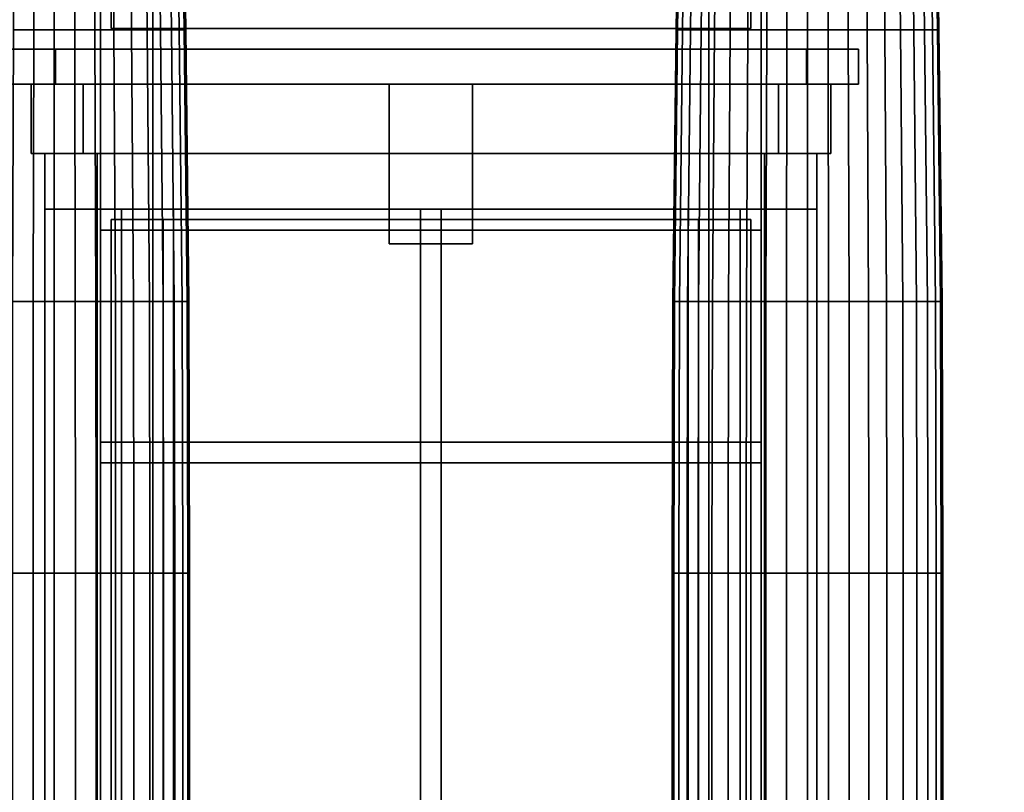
# Model space of a CAD drawing. Header units: metres. Extents: x 1.5 to 35.5, y 0 to 14.7.
# Tile 30 of 60: x 16.8 to 19.6, y 2.2 to 4.4. Entities that reach past the tile are written whole.
import ezdxf

# ---------------------------------------------------------------- set-up
doc = ezdxf.new("R2010")
doc.units = ezdxf.units.M
for name, color, linetype in [('DOOR', 8, 'Continuous'), ('FRAME', 8, 'Continuous'), ('GLASS', 5, 'Continuous'), ('PLASTER', 8, 'Continuous'), ('STUCCO', 8, 'Continuous')]:
    doc.layers.add(name, color=color, linetype=linetype)

msp = doc.modelspace()

# ---------------------------------------------------------------- linework, layer by layer
at = {"layer": 'DOOR'}
for points in [[(18.92, 0.93), (17.08, 0.93), (17.08, 3.87), (18.92, 3.87)], [(17.08, 0.93), (18.92, 0.93), (18.92, 3.87), (17.08, 3.87)]]:
    msp.add_lwpolyline(points, close=True, dxfattribs=at)
at = {"layer": 'FRAME'}
for points in [[(18.95, 3.84), (17.05, 3.84), (17.05, 3.9), (18.95, 3.9)], [(17.11, 0.9), (17.05, 0.9), (17.05, 3.9), (17.11, 3.9)], [(17.05, 3.84), (18.95, 3.84), (18.95, 3.9), (17.05, 3.9)], [(17.05, 0.9), (17.11, 0.9), (17.11, 3.9), (17.05, 3.9)], [(18.8, 3.84), (17.2, 3.84), (17.2, 3.9), (18.8, 3.9)], [(17.26, 0.9), (17.2, 0.9), (17.2, 3.9), (17.26, 3.9)], [(17.2, 3.84), (18.8, 3.84), (18.8, 3.9), (17.2, 3.9)], [(17.2, 0.9), (17.26, 0.9), (17.26, 3.9), (17.2, 3.9)], [(18.03, 0.9), (17.97, 0.9), (17.97, 3.9), (18.03, 3.9)], [(17.97, 0.9), (18.03, 0.9), (18.03, 3.9), (17.97, 3.9)], [(18.03, 0.9), (17.97, 0.9), (17.97, 3.9), (18.03, 3.9)], [(17.97, 0.9), (18.03, 0.9), (18.03, 3.9), (17.97, 3.9)], [(18.8, 0.9), (18.74, 0.9), (18.74, 3.9), (18.8, 3.9)], [(18.74, 0.9), (18.8, 0.9), (18.8, 3.9), (18.74, 3.9)], [(18.95, 0.9), (18.89, 0.9), (18.89, 3.9), (18.95, 3.9)], [(18.89, 0.9), (18.95, 0.9), (18.95, 3.9), (18.89, 3.9)], [(18.95, 3.17), (17.05, 3.17), (17.05, 3.23), (18.95, 3.23)], [(17.05, 3.17), (18.95, 3.17), (18.95, 3.23), (17.05, 3.23)], [(18.8, 3.17), (17.2, 3.17), (17.2, 3.23), (18.8, 3.23)], [(17.2, 3.17), (18.8, 3.17), (18.8, 3.23), (17.2, 3.23)]]:
    msp.add_lwpolyline(points, close=True, dxfattribs=at)
at = {"layer": 'GLASS'}
for points in [[(18.77, 0.93), (17.23, 0.93), (17.23, 3.87), (18.77, 3.87)], [(17.23, 0.93), (18.77, 0.93), (18.77, 3.87), (17.23, 3.87)]]:
    msp.add_lwpolyline(points, close=True, dxfattribs=at)
at = {"layer": 'PLASTER'}
for points in [[(17.2, 0.9), (16.0333, 0.9), (16.0333, 4.5), (17.2, 4.5)], [(16.0333, 0.9), (17.2, 0.9), (17.2, 4.5), (16.0333, 4.5)], [(17.05, 0.9), (16.0333, 0.9), (16.0333, 4.5), (17.05, 4.5)], [(16.0333, 0.9), (17.05, 0.9), (17.05, 4.5), (16.0333, 4.5)], [(18.95, 3.9), (17.05, 3.9), (17.05, 4.5), (18.95, 4.5)], [(17.05, 3.9), (18.95, 3.9), (18.95, 4.5), (17.05, 4.5)], [(18.8, 3.9), (17.2, 3.9), (17.2, 4.5), (18.8, 4.5)], [(17.2, 3.9), (18.8, 3.9), (18.8, 4.5), (17.2, 4.5)], [(19.9667, 0.9), (18.8, 0.9), (18.8, 4.5), (19.9667, 4.5)], [(18.8, 0.9), (19.9667, 0.9), (19.9667, 4.5), (18.8, 4.5)], [(19.9667, 0.9), (18.95, 0.9), (18.95, 4.5), (19.9667, 4.5)], [(18.95, 0.9), (19.9667, 0.9), (19.9667, 4.5), (18.95, 4.5)], [(19.15, 4.06), (16.85, 4.06), (16.85, 4.26), (19.15, 4.26)], [(16.85, 4.06), (19.15, 4.06), (19.15, 4.26), (16.85, 4.26)], [(19, 4.06), (17, 4.06), (17, 4.26), (19, 4.26)], [(17, 4.06), (19, 4.06), (19, 4.26), (17, 4.26)]]:
    msp.add_lwpolyline(points, close=True, dxfattribs=at)
at = {"layer": 'STUCCO'}
for points in [[(16.8575, 4.4162), (16.7998, 4.4162), (16.8033, 5.198), (16.8593, 5.198)], [(16.7998, 4.4162), (16.8575, 4.4162), (16.8593, 5.198), (16.8033, 5.198)], [(16.9167, 4.4162), (16.8575, 4.4162), (16.8593, 5.198), (16.9167, 5.198)], [(16.8575, 4.4162), (16.9167, 4.4162), (16.9167, 5.198), (16.8593, 5.198)], [(16.9758, 4.4162), (16.9167, 4.4162), (16.9167, 5.198), (16.974, 5.198)], [(16.9167, 4.4162), (16.9758, 4.4162), (16.974, 5.198), (16.9167, 5.198)], [(17.0335, 4.4162), (16.9758, 4.4162), (16.974, 5.198), (17.03, 5.198)], [(16.9758, 4.4162), (17.0335, 4.4162), (17.03, 5.198), (16.974, 5.198)], [(17.0884, 4.4162), (17.0335, 4.4162), (17.03, 5.198), (17.0832, 5.198)], [(17.0335, 4.4162), (17.0884, 4.4162), (17.0832, 5.198), (17.03, 5.198)], [(17.139, 4.4162), (17.0884, 4.4162), (17.0832, 5.198), (17.1322, 5.198)], [(17.0884, 4.4162), (17.139, 4.4162), (17.1322, 5.198), (17.0832, 5.198)], [(17.1841, 4.4162), (17.139, 4.4162), (17.1322, 5.198), (17.176, 5.198)], [(17.139, 4.4162), (17.1841, 4.4162), (17.176, 5.198), (17.1322, 5.198)], [(17.2226, 4.4162), (17.1841, 4.4162), (17.176, 5.198), (17.2134, 5.198)], [(17.1841, 4.4162), (17.2226, 4.4162), (17.2134, 5.198), (17.176, 5.198)], [(17.2536, 4.4162), (17.2226, 4.4162), (17.2134, 5.198), (17.2434, 5.198)], [(17.2226, 4.4162), (17.2536, 4.4162), (17.2434, 5.198), (17.2134, 5.198)], [(17.2764, 4.4162), (17.2536, 4.4162), (17.2434, 5.198), (17.2655, 5.198)], [(17.2536, 4.4162), (17.2764, 4.4162), (17.2655, 5.198), (17.2434, 5.198)], [(17.2902, 4.4162), (17.2764, 4.4162), (17.2655, 5.198), (17.2789, 5.198)], [(17.2764, 4.4162), (17.2902, 4.4162), (17.2789, 5.198), (17.2655, 5.198)], [(17.2949, 4.4162), (17.2902, 4.4162), (17.2789, 5.198), (17.2834, 5.198)], [(17.2902, 4.4162), (17.2949, 4.4162), (17.2834, 5.198), (17.2789, 5.198)], [(18.7098, 4.4162), (18.7051, 4.4162), (18.7166, 5.198), (18.7211, 5.198)], [(18.7051, 4.4162), (18.7098, 4.4162), (18.7211, 5.198), (18.7166, 5.198)], [(18.7236, 4.4162), (18.7098, 4.4162), (18.7211, 5.198), (18.7345, 5.198)], [(18.7098, 4.4162), (18.7236, 4.4162), (18.7345, 5.198), (18.7211, 5.198)], [(18.7464, 4.4162), (18.7236, 4.4162), (18.7345, 5.198), (18.7566, 5.198)], [(18.7236, 4.4162), (18.7464, 4.4162), (18.7566, 5.198), (18.7345, 5.198)], [(18.7774, 4.4162), (18.7464, 4.4162), (18.7566, 5.198), (18.7866, 5.198)], [(18.7464, 4.4162), (18.7774, 4.4162), (18.7866, 5.198), (18.7566, 5.198)], [(18.8159, 4.4162), (18.7774, 4.4162), (18.7866, 5.198), (18.824, 5.198)], [(18.7774, 4.4162), (18.8159, 4.4162), (18.824, 5.198), (18.7866, 5.198)], [(18.861, 4.4162), (18.8159, 4.4162), (18.824, 5.198), (18.8678, 5.198)], [(18.8159, 4.4162), (18.861, 4.4162), (18.8678, 5.198), (18.824, 5.198)], [(18.9116, 4.4162), (18.861, 4.4162), (18.8678, 5.198), (18.9168, 5.198)], [(18.861, 4.4162), (18.9116, 4.4162), (18.9168, 5.198), (18.8678, 5.198)], [(18.9665, 4.4162), (18.9116, 4.4162), (18.9168, 5.198), (18.97, 5.198)], [(18.9116, 4.4162), (18.9665, 4.4162), (18.97, 5.198), (18.9168, 5.198)], [(19.0242, 4.4162), (18.9665, 4.4162), (18.97, 5.198), (19.026, 5.198)], [(18.9665, 4.4162), (19.0242, 4.4162), (19.026, 5.198), (18.97, 5.198)], [(19.0833, 4.4162), (19.0242, 4.4162), (19.026, 5.198), (19.0833, 5.198)], [(19.0242, 4.4162), (19.0833, 4.4162), (19.0833, 5.198), (19.026, 5.198)], [(19.1425, 4.4162), (19.0833, 4.4162), (19.0833, 5.198), (19.1407, 5.198)], [(19.0833, 4.4162), (19.1425, 4.4162), (19.1407, 5.198), (19.0833, 5.198)], [(19.2002, 4.4162), (19.1425, 4.4162), (19.1407, 5.198), (19.1967, 5.198)], [(19.1425, 4.4162), (19.2002, 4.4162), (19.1967, 5.198), (19.1407, 5.198)], [(19.255, 4.4162), (19.2002, 4.4162), (19.1967, 5.198), (19.2498, 5.198)], [(19.2002, 4.4162), (19.255, 4.4162), (19.2498, 5.198), (19.1967, 5.198)], [(19.3056, 4.4162), (19.255, 4.4162), (19.2498, 5.198), (19.2989, 5.198)], [(19.255, 4.4162), (19.3056, 4.4162), (19.2989, 5.198), (19.2498, 5.198)], [(19.3508, 4.4162), (19.3056, 4.4162), (19.2989, 5.198), (19.3427, 5.198)], [(19.3056, 4.4162), (19.3508, 4.4162), (19.3427, 5.198), (19.2989, 5.198)], [(19.3893, 4.4162), (19.3508, 4.4162), (19.3427, 5.198), (19.3801, 5.198)], [(19.3508, 4.4162), (19.3893, 4.4162), (19.3801, 5.198), (19.3427, 5.198)], [(19.4203, 4.4162), (19.3893, 4.4162), (19.3801, 5.198), (19.4101, 5.198)], [(19.3893, 4.4162), (19.4203, 4.4162), (19.4101, 5.198), (19.3801, 5.198)], [(19.443, 4.4162), (19.4203, 4.4162), (19.4101, 5.198), (19.4321, 5.198)], [(19.4203, 4.4162), (19.443, 4.4162), (19.4321, 5.198), (19.4101, 5.198)], [(19.4569, 4.4162), (19.443, 4.4162), (19.4321, 5.198), (19.4456, 5.198)], [(19.443, 4.4162), (19.4569, 4.4162), (19.4456, 5.198), (19.4321, 5.198)], [(19.4615, 4.4162), (19.4569, 4.4162), (19.4456, 5.198), (19.4501, 5.198)], [(19.4569, 4.4162), (19.4615, 4.4162), (19.4501, 5.198), (19.4456, 5.198)], [(18.92, 4.42), (17.08, 4.42), (17.08, 4.5), (18.92, 4.5)], [(17.08, 4.42), (18.92, 4.42), (18.92, 4.5), (17.08, 4.5)], [(16.8561, 3.6344), (16.797, 3.6344), (16.7998, 4.4162), (16.8575, 4.4162)], [(16.797, 3.6344), (16.8561, 3.6344), (16.8575, 4.4162), (16.7998, 4.4162)], [(16.9167, 3.6344), (16.8561, 3.6344), (16.8575, 4.4162), (16.9167, 4.4162)], [(16.8561, 3.6344), (16.9167, 3.6344), (16.9167, 4.4162), (16.8575, 4.4162)], [(16.9772, 3.6344), (16.9167, 3.6344), (16.9167, 4.4162), (16.9758, 4.4162)], [(16.9167, 3.6344), (16.9772, 3.6344), (16.9758, 4.4162), (16.9167, 4.4162)], [(17.0363, 3.6344), (16.9772, 3.6344), (16.9758, 4.4162), (17.0335, 4.4162)], [(16.9772, 3.6344), (17.0363, 3.6344), (17.0335, 4.4162), (16.9758, 4.4162)], [(17.0924, 3.6344), (17.0363, 3.6344), (17.0335, 4.4162), (17.0884, 4.4162)], [(17.0363, 3.6344), (17.0924, 3.6344), (17.0884, 4.4162), (17.0335, 4.4162)], [(17.1442, 3.6344), (17.0924, 3.6344), (17.0884, 4.4162), (17.139, 4.4162)], [(17.0924, 3.6344), (17.1442, 3.6344), (17.139, 4.4162), (17.0884, 4.4162)], [(17.1904, 3.6344), (17.1442, 3.6344), (17.139, 4.4162), (17.1841, 4.4162)], [(17.1442, 3.6344), (17.1904, 3.6344), (17.1841, 4.4162), (17.139, 4.4162)], [(17.2299, 3.6344), (17.1904, 3.6344), (17.1841, 4.4162), (17.2226, 4.4162)], [(17.1904, 3.6344), (17.2299, 3.6344), (17.2226, 4.4162), (17.1841, 4.4162)], [(17.2616, 3.6344), (17.2299, 3.6344), (17.2226, 4.4162), (17.2536, 4.4162)], [(17.2299, 3.6344), (17.2616, 3.6344), (17.2536, 4.4162), (17.2226, 4.4162)], [(17.2848, 3.6344), (17.2616, 3.6344), (17.2536, 4.4162), (17.2764, 4.4162)], [(17.2616, 3.6344), (17.2848, 3.6344), (17.2764, 4.4162), (17.2536, 4.4162)], [(17.299, 3.6344), (17.2848, 3.6344), (17.2764, 4.4162), (17.2902, 4.4162)], [(17.2848, 3.6344), (17.299, 3.6344), (17.2902, 4.4162), (17.2764, 4.4162)], [(17.3038, 3.6344), (17.299, 3.6344), (17.2902, 4.4162), (17.2949, 4.4162)], [(17.299, 3.6344), (17.3038, 3.6344), (17.2949, 4.4162), (17.2902, 4.4162)], [(18.701, 3.6344), (18.6962, 3.6344), (18.7051, 4.4162), (18.7098, 4.4162)], [(18.6962, 3.6344), (18.701, 3.6344), (18.7098, 4.4162), (18.7051, 4.4162)], [(18.7152, 3.6344), (18.701, 3.6344), (18.7098, 4.4162), (18.7236, 4.4162)], [(18.701, 3.6344), (18.7152, 3.6344), (18.7236, 4.4162), (18.7098, 4.4162)], [(18.7384, 3.6344), (18.7152, 3.6344), (18.7236, 4.4162), (18.7464, 4.4162)], [(18.7152, 3.6344), (18.7384, 3.6344), (18.7464, 4.4162), (18.7236, 4.4162)], [(18.7701, 3.6344), (18.7384, 3.6344), (18.7464, 4.4162), (18.7774, 4.4162)], [(18.7384, 3.6344), (18.7701, 3.6344), (18.7774, 4.4162), (18.7464, 4.4162)], [(18.8096, 3.6344), (18.7701, 3.6344), (18.7774, 4.4162), (18.8159, 4.4162)], [(18.7701, 3.6344), (18.8096, 3.6344), (18.8159, 4.4162), (18.7774, 4.4162)], [(18.8558, 3.6344), (18.8096, 3.6344), (18.8159, 4.4162), (18.861, 4.4162)], [(18.8096, 3.6344), (18.8558, 3.6344), (18.861, 4.4162), (18.8159, 4.4162)], [(18.9076, 3.6344), (18.8558, 3.6344), (18.861, 4.4162), (18.9116, 4.4162)], [(18.8558, 3.6344), (18.9076, 3.6344), (18.9116, 4.4162), (18.861, 4.4162)], [(18.9637, 3.6344), (18.9076, 3.6344), (18.9116, 4.4162), (18.9665, 4.4162)], [(18.9076, 3.6344), (18.9637, 3.6344), (18.9665, 4.4162), (18.9116, 4.4162)], [(19.0228, 3.6344), (18.9637, 3.6344), (18.9665, 4.4162), (19.0242, 4.4162)], [(18.9637, 3.6344), (19.0228, 3.6344), (19.0242, 4.4162), (18.9665, 4.4162)], [(19.0833, 3.6344), (19.0228, 3.6344), (19.0242, 4.4162), (19.0833, 4.4162)], [(19.0228, 3.6344), (19.0833, 3.6344), (19.0833, 4.4162), (19.0242, 4.4162)], [(19.1439, 3.6344), (19.0833, 3.6344), (19.0833, 4.4162), (19.1425, 4.4162)], [(19.0833, 3.6344), (19.1439, 3.6344), (19.1425, 4.4162), (19.0833, 4.4162)], [(19.203, 3.6344), (19.1439, 3.6344), (19.1425, 4.4162), (19.2002, 4.4162)], [(19.1439, 3.6344), (19.203, 3.6344), (19.2002, 4.4162), (19.1425, 4.4162)], [(19.2591, 3.6344), (19.203, 3.6344), (19.2002, 4.4162), (19.255, 4.4162)], [(19.203, 3.6344), (19.2591, 3.6344), (19.255, 4.4162), (19.2002, 4.4162)], [(19.3109, 3.6344), (19.2591, 3.6344), (19.255, 4.4162), (19.3056, 4.4162)], [(19.2591, 3.6344), (19.3109, 3.6344), (19.3056, 4.4162), (19.255, 4.4162)], [(19.3571, 3.6344), (19.3109, 3.6344), (19.3056, 4.4162), (19.3508, 4.4162)], [(19.3109, 3.6344), (19.3571, 3.6344), (19.3508, 4.4162), (19.3056, 4.4162)], [(19.3965, 3.6344), (19.3571, 3.6344), (19.3508, 4.4162), (19.3893, 4.4162)], [(19.3571, 3.6344), (19.3965, 3.6344), (19.3893, 4.4162), (19.3508, 4.4162)], [(19.4283, 3.6344), (19.3965, 3.6344), (19.3893, 4.4162), (19.4203, 4.4162)], [(19.3965, 3.6344), (19.4283, 3.6344), (19.4203, 4.4162), (19.3893, 4.4162)], [(19.4515, 3.6344), (19.4283, 3.6344), (19.4203, 4.4162), (19.443, 4.4162)], [(19.4283, 3.6344), (19.4515, 3.6344), (19.443, 4.4162), (19.4203, 4.4162)], [(19.4657, 3.6344), (19.4515, 3.6344), (19.443, 4.4162), (19.4569, 4.4162)], [(19.4515, 3.6344), (19.4657, 3.6344), (19.4569, 4.4162), (19.443, 4.4162)], [(19.4705, 3.6344), (19.4657, 3.6344), (19.4569, 4.4162), (19.4615, 4.4162)], [(19.4657, 3.6344), (19.4705, 3.6344), (19.4615, 4.4162), (19.4569, 4.4162)], [(19.23, 4.26), (16.77, 4.26), (16.77, 4.36), (19.23, 4.36)], [(16.77, 4.26), (19.23, 4.26), (19.23, 4.36), (16.77, 4.36)], [(19.08, 4.26), (16.92, 4.26), (16.92, 4.36), (19.08, 4.36)], [(16.92, 4.26), (19.08, 4.26), (19.08, 4.36), (16.92, 4.36)], [(18.12, 3.8), (17.88, 3.8), (17.88, 4.26), (18.12, 4.26)], [(17.88, 3.8), (18.12, 3.8), (18.12, 4.26), (17.88, 4.26)], [(18.12, 3.8), (17.88, 3.8), (17.88, 4.26), (18.12, 4.26)], [(17.88, 3.8), (18.12, 3.8), (18.12, 4.26), (17.88, 4.26)], [(19.11, 3.9), (16.89, 3.9), (16.89, 4.06), (19.11, 4.06)], [(16.89, 3.9), (19.11, 3.9), (19.11, 4.06), (16.89, 4.06)], [(18.96, 3.9), (17.04, 3.9), (17.04, 4.06), (18.96, 4.06)], [(17.04, 3.9), (18.96, 3.9), (18.96, 4.06), (17.04, 4.06)], [(17.05, 0.9), (16.89, 0.9), (16.89, 3.9), (17.05, 3.9)], [(16.89, 0.9), (17.05, 0.9), (17.05, 3.9), (16.89, 3.9)], [(17.2, 0.9), (17.04, 0.9), (17.04, 3.9), (17.2, 3.9)], [(17.04, 0.9), (17.2, 0.9), (17.2, 3.9), (17.04, 3.9)], [(18.96, 0.9), (18.8, 0.9), (18.8, 3.9), (18.96, 3.9)], [(18.8, 0.9), (18.96, 0.9), (18.96, 3.9), (18.8, 3.9)], [(19.11, 0.9), (18.95, 0.9), (18.95, 3.9), (19.11, 3.9)], [(18.95, 0.9), (19.11, 0.9), (19.11, 3.9), (18.95, 3.9)], [(16.8558, 2.8525), (16.7965, 2.8525), (16.797, 3.6344), (16.8561, 3.6344)], [(16.7965, 2.8525), (16.8558, 2.8525), (16.8561, 3.6344), (16.797, 3.6344)], [(16.9167, 2.8525), (16.8558, 2.8525), (16.8561, 3.6344), (16.9167, 3.6344)], [(16.8558, 2.8525), (16.9167, 2.8525), (16.9167, 3.6344), (16.8561, 3.6344)], [(16.9775, 2.8525), (16.9167, 2.8525), (16.9167, 3.6344), (16.9772, 3.6344)], [(16.9167, 2.8525), (16.9775, 2.8525), (16.9772, 3.6344), (16.9167, 3.6344)], [(17.0368, 2.8525), (16.9775, 2.8525), (16.9772, 3.6344), (17.0363, 3.6344)], [(16.9775, 2.8525), (17.0368, 2.8525), (17.0363, 3.6344), (16.9772, 3.6344)], [(17.0932, 2.8525), (17.0368, 2.8525), (17.0363, 3.6344), (17.0924, 3.6344)], [(17.0368, 2.8525), (17.0932, 2.8525), (17.0924, 3.6344), (17.0363, 3.6344)], [(17.1453, 2.8525), (17.0932, 2.8525), (17.0924, 3.6344), (17.1442, 3.6344)], [(17.0932, 2.8525), (17.1453, 2.8525), (17.1442, 3.6344), (17.0924, 3.6344)], [(17.1916, 2.8525), (17.1453, 2.8525), (17.1442, 3.6344), (17.1904, 3.6344)], [(17.1453, 2.8525), (17.1916, 2.8525), (17.1904, 3.6344), (17.1442, 3.6344)], [(17.2313, 2.8525), (17.1916, 2.8525), (17.1904, 3.6344), (17.2299, 3.6344)], [(17.1916, 2.8525), (17.2313, 2.8525), (17.2299, 3.6344), (17.1904, 3.6344)], [(17.2632, 2.8525), (17.2313, 2.8525), (17.2299, 3.6344), (17.2616, 3.6344)], [(17.2313, 2.8525), (17.2632, 2.8525), (17.2616, 3.6344), (17.2299, 3.6344)], [(17.2865, 2.8525), (17.2632, 2.8525), (17.2616, 3.6344), (17.2848, 3.6344)], [(17.2632, 2.8525), (17.2865, 2.8525), (17.2848, 3.6344), (17.2616, 3.6344)], [(17.3008, 2.8525), (17.2865, 2.8525), (17.2848, 3.6344), (17.299, 3.6344)], [(17.2865, 2.8525), (17.3008, 2.8525), (17.299, 3.6344), (17.2848, 3.6344)], [(17.3056, 2.8525), (17.3008, 2.8525), (17.299, 3.6344), (17.3038, 3.6344)], [(17.3008, 2.8525), (17.3056, 2.8525), (17.3038, 3.6344), (17.299, 3.6344)], [(18.6992, 2.8525), (18.6944, 2.8525), (18.6962, 3.6344), (18.701, 3.6344)], [(18.6944, 2.8525), (18.6992, 2.8525), (18.701, 3.6344), (18.6962, 3.6344)], [(18.7135, 2.8525), (18.6992, 2.8525), (18.701, 3.6344), (18.7152, 3.6344)], [(18.6992, 2.8525), (18.7135, 2.8525), (18.7152, 3.6344), (18.701, 3.6344)], [(18.7368, 2.8525), (18.7135, 2.8525), (18.7152, 3.6344), (18.7384, 3.6344)], [(18.7135, 2.8525), (18.7368, 2.8525), (18.7384, 3.6344), (18.7152, 3.6344)], [(18.7687, 2.8525), (18.7368, 2.8525), (18.7384, 3.6344), (18.7701, 3.6344)], [(18.7368, 2.8525), (18.7687, 2.8525), (18.7701, 3.6344), (18.7384, 3.6344)], [(18.8084, 2.8525), (18.7687, 2.8525), (18.7701, 3.6344), (18.8096, 3.6344)], [(18.7687, 2.8525), (18.8084, 2.8525), (18.8096, 3.6344), (18.7701, 3.6344)], [(18.8547, 2.8525), (18.8084, 2.8525), (18.8096, 3.6344), (18.8558, 3.6344)], [(18.8084, 2.8525), (18.8547, 2.8525), (18.8558, 3.6344), (18.8096, 3.6344)], [(18.9068, 2.8525), (18.8547, 2.8525), (18.8558, 3.6344), (18.9076, 3.6344)], [(18.8547, 2.8525), (18.9068, 2.8525), (18.9076, 3.6344), (18.8558, 3.6344)], [(18.9632, 2.8525), (18.9068, 2.8525), (18.9076, 3.6344), (18.9637, 3.6344)], [(18.9068, 2.8525), (18.9632, 2.8525), (18.9637, 3.6344), (18.9076, 3.6344)], [(19.0225, 2.8525), (18.9632, 2.8525), (18.9637, 3.6344), (19.0228, 3.6344)], [(18.9632, 2.8525), (19.0225, 2.8525), (19.0228, 3.6344), (18.9637, 3.6344)], [(19.0833, 2.8525), (19.0225, 2.8525), (19.0228, 3.6344), (19.0833, 3.6344)], [(19.0225, 2.8525), (19.0833, 2.8525), (19.0833, 3.6344), (19.0228, 3.6344)], [(19.1442, 2.8525), (19.0833, 2.8525), (19.0833, 3.6344), (19.1439, 3.6344)], [(19.0833, 2.8525), (19.1442, 2.8525), (19.1439, 3.6344), (19.0833, 3.6344)], [(19.2035, 2.8525), (19.1442, 2.8525), (19.1439, 3.6344), (19.203, 3.6344)], [(19.1442, 2.8525), (19.2035, 2.8525), (19.203, 3.6344), (19.1439, 3.6344)], [(19.2599, 2.8525), (19.2035, 2.8525), (19.203, 3.6344), (19.2591, 3.6344)], [(19.2035, 2.8525), (19.2599, 2.8525), (19.2591, 3.6344), (19.203, 3.6344)], [(19.3119, 2.8525), (19.2599, 2.8525), (19.2591, 3.6344), (19.3109, 3.6344)], [(19.2599, 2.8525), (19.3119, 2.8525), (19.3109, 3.6344), (19.2591, 3.6344)], [(19.3583, 2.8525), (19.3119, 2.8525), (19.3109, 3.6344), (19.3571, 3.6344)], [(19.3119, 2.8525), (19.3583, 2.8525), (19.3571, 3.6344), (19.3109, 3.6344)], [(19.398, 2.8525), (19.3583, 2.8525), (19.3571, 3.6344), (19.3965, 3.6344)], [(19.3583, 2.8525), (19.398, 2.8525), (19.3965, 3.6344), (19.3571, 3.6344)], [(19.4298, 2.8525), (19.398, 2.8525), (19.3965, 3.6344), (19.4283, 3.6344)], [(19.398, 2.8525), (19.4298, 2.8525), (19.4283, 3.6344), (19.3965, 3.6344)], [(19.4532, 2.8525), (19.4298, 2.8525), (19.4283, 3.6344), (19.4515, 3.6344)], [(19.4298, 2.8525), (19.4532, 2.8525), (19.4515, 3.6344), (19.4283, 3.6344)], [(19.4674, 2.8525), (19.4532, 2.8525), (19.4515, 3.6344), (19.4657, 3.6344)], [(19.4532, 2.8525), (19.4674, 2.8525), (19.4657, 3.6344), (19.4515, 3.6344)], [(19.4722, 2.8525), (19.4674, 2.8525), (19.4657, 3.6344), (19.4705, 3.6344)], [(19.4674, 2.8525), (19.4722, 2.8525), (19.4705, 3.6344), (19.4657, 3.6344)], [(16.8558, 2.0707), (16.7965, 2.0707), (16.7965, 2.8525), (16.8558, 2.8525)], [(16.7965, 2.0707), (16.8558, 2.0707), (16.8558, 2.8525), (16.7965, 2.8525)], [(16.9167, 2.0707), (16.8558, 2.0707), (16.8558, 2.8525), (16.9167, 2.8525)], [(16.8558, 2.0707), (16.9167, 2.0707), (16.9167, 2.8525), (16.8558, 2.8525)], [(16.9775, 2.0707), (16.9167, 2.0707), (16.9167, 2.8525), (16.9775, 2.8525)], [(16.9167, 2.0707), (16.9775, 2.0707), (16.9775, 2.8525), (16.9167, 2.8525)], [(17.0368, 2.0707), (16.9775, 2.0707), (16.9775, 2.8525), (17.0368, 2.8525)], [(16.9775, 2.0707), (17.0368, 2.0707), (17.0368, 2.8525), (16.9775, 2.8525)], [(17.0932, 2.0707), (17.0368, 2.0707), (17.0368, 2.8525), (17.0932, 2.8525)], [(17.0368, 2.0707), (17.0932, 2.0707), (17.0932, 2.8525), (17.0368, 2.8525)], [(17.1453, 2.0707), (17.0932, 2.0707), (17.0932, 2.8525), (17.1453, 2.8525)], [(17.0932, 2.0707), (17.1453, 2.0707), (17.1453, 2.8525), (17.0932, 2.8525)], [(17.1916, 2.0707), (17.1453, 2.0707), (17.1453, 2.8525), (17.1916, 2.8525)], [(17.1453, 2.0707), (17.1916, 2.0707), (17.1916, 2.8525), (17.1453, 2.8525)], [(17.2313, 2.0707), (17.1916, 2.0707), (17.1916, 2.8525), (17.2313, 2.8525)], [(17.1916, 2.0707), (17.2313, 2.0707), (17.2313, 2.8525), (17.1916, 2.8525)], [(17.2632, 2.0707), (17.2313, 2.0707), (17.2313, 2.8525), (17.2632, 2.8525)], [(17.2313, 2.0707), (17.2632, 2.0707), (17.2632, 2.8525), (17.2313, 2.8525)], [(17.2865, 2.0707), (17.2632, 2.0707), (17.2632, 2.8525), (17.2865, 2.8525)], [(17.2632, 2.0707), (17.2865, 2.0707), (17.2865, 2.8525), (17.2632, 2.8525)], [(17.3008, 2.0707), (17.2865, 2.0707), (17.2865, 2.8525), (17.3008, 2.8525)], [(17.2865, 2.0707), (17.3008, 2.0707), (17.3008, 2.8525), (17.2865, 2.8525)], [(17.3056, 2.0707), (17.3008, 2.0707), (17.3008, 2.8525), (17.3056, 2.8525)], [(17.3008, 2.0707), (17.3056, 2.0707), (17.3056, 2.8525), (17.3008, 2.8525)], [(18.6992, 2.0707), (18.6944, 2.0707), (18.6944, 2.8525), (18.6992, 2.8525)], [(18.6944, 2.0707), (18.6992, 2.0707), (18.6992, 2.8525), (18.6944, 2.8525)], [(18.7135, 2.0707), (18.6992, 2.0707), (18.6992, 2.8525), (18.7135, 2.8525)], [(18.6992, 2.0707), (18.7135, 2.0707), (18.7135, 2.8525), (18.6992, 2.8525)], [(18.7368, 2.0707), (18.7135, 2.0707), (18.7135, 2.8525), (18.7368, 2.8525)], [(18.7135, 2.0707), (18.7368, 2.0707), (18.7368, 2.8525), (18.7135, 2.8525)], [(18.7687, 2.0707), (18.7368, 2.0707), (18.7368, 2.8525), (18.7687, 2.8525)], [(18.7368, 2.0707), (18.7687, 2.0707), (18.7687, 2.8525), (18.7368, 2.8525)], [(18.8084, 2.0707), (18.7687, 2.0707), (18.7687, 2.8525), (18.8084, 2.8525)], [(18.7687, 2.0707), (18.8084, 2.0707), (18.8084, 2.8525), (18.7687, 2.8525)], [(18.8547, 2.0707), (18.8084, 2.0707), (18.8084, 2.8525), (18.8547, 2.8525)], [(18.8084, 2.0707), (18.8547, 2.0707), (18.8547, 2.8525), (18.8084, 2.8525)], [(18.9068, 2.0707), (18.8547, 2.0707), (18.8547, 2.8525), (18.9068, 2.8525)], [(18.8547, 2.0707), (18.9068, 2.0707), (18.9068, 2.8525), (18.8547, 2.8525)], [(18.9632, 2.0707), (18.9068, 2.0707), (18.9068, 2.8525), (18.9632, 2.8525)], [(18.9068, 2.0707), (18.9632, 2.0707), (18.9632, 2.8525), (18.9068, 2.8525)], [(19.0225, 2.0707), (18.9632, 2.0707), (18.9632, 2.8525), (19.0225, 2.8525)], [(18.9632, 2.0707), (19.0225, 2.0707), (19.0225, 2.8525), (18.9632, 2.8525)], [(19.0833, 2.0707), (19.0225, 2.0707), (19.0225, 2.8525), (19.0833, 2.8525)], [(19.0225, 2.0707), (19.0833, 2.0707), (19.0833, 2.8525), (19.0225, 2.8525)], [(19.1442, 2.0707), (19.0833, 2.0707), (19.0833, 2.8525), (19.1442, 2.8525)], [(19.0833, 2.0707), (19.1442, 2.0707), (19.1442, 2.8525), (19.0833, 2.8525)], [(19.2035, 2.0707), (19.1442, 2.0707), (19.1442, 2.8525), (19.2035, 2.8525)], [(19.1442, 2.0707), (19.2035, 2.0707), (19.2035, 2.8525), (19.1442, 2.8525)], [(19.2599, 2.0707), (19.2035, 2.0707), (19.2035, 2.8525), (19.2599, 2.8525)], [(19.2035, 2.0707), (19.2599, 2.0707), (19.2599, 2.8525), (19.2035, 2.8525)], [(19.3119, 2.0707), (19.2599, 2.0707), (19.2599, 2.8525), (19.3119, 2.8525)], [(19.2599, 2.0707), (19.3119, 2.0707), (19.3119, 2.8525), (19.2599, 2.8525)], [(19.3583, 2.0707), (19.3119, 2.0707), (19.3119, 2.8525), (19.3583, 2.8525)], [(19.3119, 2.0707), (19.3583, 2.0707), (19.3583, 2.8525), (19.3119, 2.8525)], [(19.398, 2.0707), (19.3583, 2.0707), (19.3583, 2.8525), (19.398, 2.8525)], [(19.3583, 2.0707), (19.398, 2.0707), (19.398, 2.8525), (19.3583, 2.8525)], [(19.4298, 2.0707), (19.398, 2.0707), (19.398, 2.8525), (19.4298, 2.8525)], [(19.398, 2.0707), (19.4298, 2.0707), (19.4298, 2.8525), (19.398, 2.8525)], [(19.4532, 2.0707), (19.4298, 2.0707), (19.4298, 2.8525), (19.4532, 2.8525)], [(19.4298, 2.0707), (19.4532, 2.0707), (19.4532, 2.8525), (19.4298, 2.8525)], [(19.4674, 2.0707), (19.4532, 2.0707), (19.4532, 2.8525), (19.4674, 2.8525)], [(19.4532, 2.0707), (19.4674, 2.0707), (19.4674, 2.8525), (19.4532, 2.8525)], [(19.4722, 2.0707), (19.4674, 2.0707), (19.4674, 2.8525), (19.4722, 2.8525)], [(19.4674, 2.0707), (19.4722, 2.0707), (19.4722, 2.8525), (19.4674, 2.8525)]]:
    msp.add_lwpolyline(points, close=True, dxfattribs=at)

doc.saveas('drawing.dxf')
